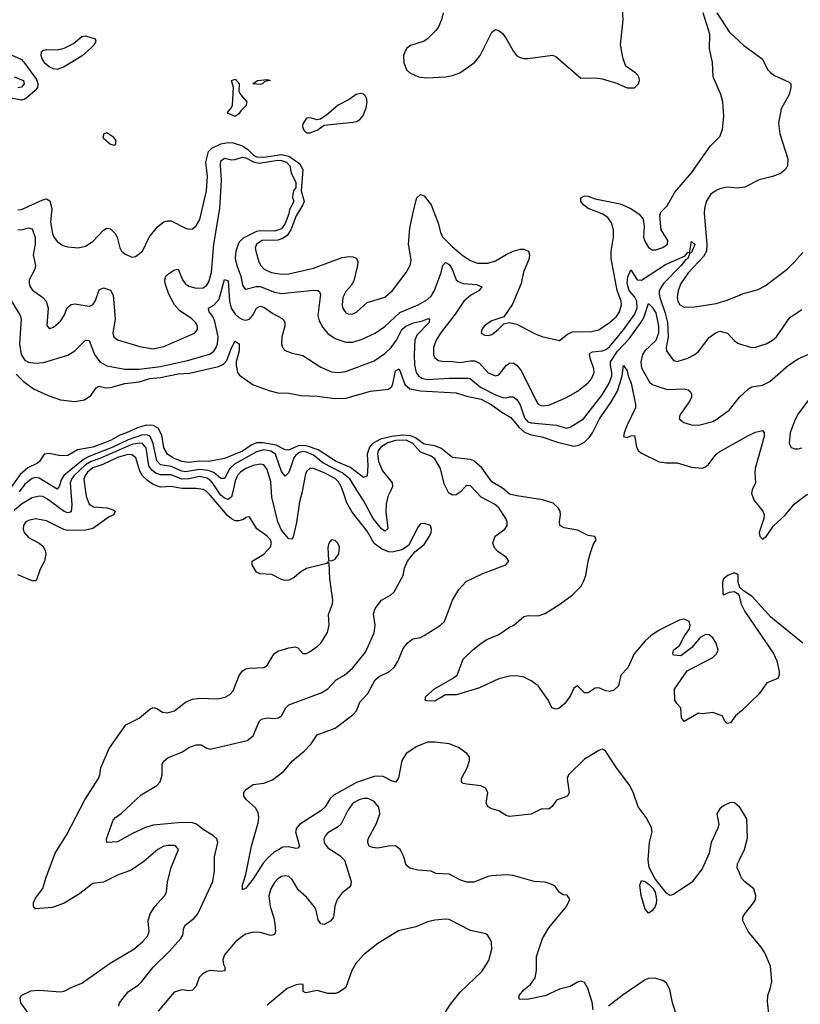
# Model space of a CAD drawing. Header units: inches. Extents: x 2057696 to 2160536, y 827480 to 1016834.
# Tile 211 of 256: x 2105960 to 2110341, y 897121 to 902651. Entities that reach past the tile are written whole.
import ezdxf

# ---------------------------------------------------------------- set-up
doc = ezdxf.new("R2010")
doc.units = ezdxf.units.IN
doc.header["$MEASUREMENT"] = 0
for name, color, linetype in [('C1809', 7, 'Continuous'), ('C1819', 7, 'Continuous'), ('C1900', 7, 'Continuous'), ('C1910', 7, 'Continuous')]:
    doc.layers.add(name, color=color, linetype=linetype)

msp = doc.modelspace()

# ---------------------------------------------------------------- linework, layer by layer
at = {"layer": 'C1809', "color": 5}
for points, elevation in [([(2106248.2, 900000), (2106253.8, 899926.2), (2106250, 899887.4), (2106230, 899881.7), (2106210, 899888.6), (2106110, 899962.5), (2106090, 899972.2), (2106070, 899974.9), (2106030, 899965.6), (2105970, 899929.9), (2105930, 899894)], 360), ([(2106330.6, 900000), (2106334.3, 899974.3), (2106350.1, 899930.1), (2106375.5, 899915.5), (2106448.8, 899908.8), (2106480, 899900), (2106497, 899890), (2106488.4, 899870), (2106462.2, 899857.8), (2106370, 899793.8), (2106330, 899784.3), (2106230, 899782.1), (2106207.6, 899787.6), (2106110, 899836.8), (2106050, 899847.2), (2106010, 899839), (2105995.6, 899830), (2105981.8, 899810), (2105979.7, 899790), (2105985.8, 899770), (2106010, 899742.9), (2106070.1, 899710.1), (2106090, 899694), (2106104.1, 899670), (2106107.8, 899650), (2106100.5, 899610), (2106075.9, 899564.1), (2106054.7, 899505.3), (2106050, 899499.8), (2106030, 899499.6), (2105950, 899533.3)], 380), ([(2106009.8, 897069.8), (2105966.6, 897130), (2105963.2, 897156.8), (2105969, 897170), (2106023.3, 897196.7), (2106070, 897200.7), (2106190, 897190.2), (2106210, 897194.9), (2106250, 897216.1), (2106310, 897239.1), (2106468.7, 897351.3), (2106600.5, 897430), (2106650, 897471.6), (2106677.1, 897502.9), (2106687.4, 897530), (2106680.5, 897590), (2106693, 897630), (2106718.9, 897670), (2106774, 897730), (2106783.9, 897750), (2106790.7, 897809.3), (2106810.8, 897889.2), (2106851.1, 897990), (2106837, 898010), (2106830, 898012.4), (2106793.8, 898013.8), (2106770, 898008.8), (2106734.9, 897990), (2106656.9, 897923.1), (2106586.1, 897873.9), (2106510, 897846), (2106430, 897806.4), (2106370, 897800.3), (2106290, 897737.3), (2106210, 897689.8), (2106145.3, 897665.3), (2106050, 897657.6), (2106037.6, 897670), (2106038, 897690), (2106050, 897717), (2106090, 897770.6), (2106106.4, 897830), (2106159.4, 897970), (2106225.2, 898074.8), (2106325.8, 898270), (2106401.8, 898390), (2106410.7, 898410), (2106416.5, 898450), (2106462.7, 898557.3), (2106555.3, 898690), (2106631.2, 898728.8), (2106690, 898778), (2106710, 898787.8), (2106730, 898782.6), (2106761.1, 898761.1), (2106790, 898757.8), (2106830, 898768.9), (2106890, 898817.4), (2106930, 898834.6), (2106970, 898840.3), (2107070, 898836.9), (2107114.2, 898845.8), (2107139.3, 898860.7), (2107158.3, 898881.7), (2107192.9, 898967.1), (2107210, 898994.4), (2107230, 899004.9), (2107250, 899008.7), (2107330, 899012.4), (2107350, 899024.4), (2107381, 899079), (2107390, 899090.8), (2107410, 899103.8), (2107470, 899123.1), (2107508.7, 899128.7), (2107522.3, 899122.3), (2107550, 899090.5), (2107570, 899092), (2107590, 899102.6), (2107629.5, 899130), (2107649.6, 899150), (2107687.6, 899210), (2107697.6, 899250), (2107693, 899310), (2107716, 899370), (2107717.7, 899390), (2107701.3, 899510), (2107698, 899598), (2107690, 899606), (2107683.6, 899596.4), (2107570, 899568.4), (2107538.7, 899550), (2107501.2, 899518.8), (2107470, 899502.6), (2107450, 899501.7), (2107430, 899507.1), (2107375.3, 899535.3), (2107310, 899538.5), (2107290, 899548.3), (2107266, 899590), (2107266, 899610), (2107330.4, 899649.6), (2107368.2, 899690), (2107374.3, 899710), (2107367.8, 899730), (2107350, 899749.8), (2107290.5, 899790.5), (2107250, 899858), (2107230, 899855.1), (2107215.9, 899844.1), (2107190, 899835.7), (2107170, 899837.1), (2107150, 899847.1), (2107127.1, 899867.1), (2107030, 899981), (2107010.6, 900000)], 380), ([(2106517, 897110), (2106521.3, 897130), (2106569.2, 897190.8), (2106626.6, 897230), (2106646.6, 897250), (2106709.8, 897330), (2106801.1, 897418.9), (2106865.3, 897490), (2106875.9, 897510), (2106882.3, 897550), (2106891.8, 897568.2), (2106937.4, 897602.6), (2106960.3, 897630), (2107045.2, 897810), (2107053, 897870), (2107053.8, 897950), (2107073.1, 898030), (2107067.1, 898050), (2107047.9, 898067.9), (2106990, 898103.1), (2106952.9, 898132.9), (2106930, 898141), (2106870, 898142.4), (2106710, 898127.4), (2106666.8, 898113.2), (2106598, 898082), (2106510, 898034), (2106450, 898029.2), (2106447.1, 898050), (2106485.4, 898154.6), (2106497.7, 898170), (2106530, 898193.2), (2106642.2, 898297.8), (2106729.7, 898350), (2106748.2, 898370), (2106760.4, 898410), (2106759.3, 898470), (2106771.6, 898488.4), (2106793.4, 898506.6), (2106870, 898537.8), (2106910, 898563.6), (2106950, 898579), (2106979, 898579), (2107010, 898559.3), (2107030, 898553.7), (2107236.5, 898603.5), (2107270.7, 898629.3), (2107304.4, 898710), (2107317.6, 898722.4), (2107349.8, 898730.2), (2107390, 898726.5), (2107410.7, 898729.3), (2107430, 898742), (2107454.1, 898785.9), (2107470, 898803.1), (2107651.8, 898870), (2107690, 898893.4), (2107736.8, 898943.2), (2107783.5, 898970), (2107830, 899011.1), (2107901.7, 899098.3), (2107950, 899206.4), (2107956, 899250), (2107946.7, 899313.3), (2107955.7, 899344.3), (2107990, 899390.4), (2108040.8, 899419.2), (2108062, 899438), (2108111.8, 899530), (2108120.7, 899570), (2108137.6, 899610), (2108178, 899662), (2108230, 899704), (2108259.5, 899750), (2108269.4, 899770), (2108272, 899790), (2108265.2, 899810), (2108230, 899822), (2108210, 899819), (2108197.1, 899802.9), (2108141.6, 899698.4), (2108105.7, 899674.3), (2108050, 899660.3), (2108030, 899661.8), (2107990, 899679), (2107949.6, 899709.6), (2107910, 899777.3), (2107825.8, 899885.8), (2107796.9, 899936.9), (2107774.9, 900000)], 360), ([(2107156.4, 900000), (2107149.7, 899970.3), (2107130, 899956.1), (2107110, 899963.7), (2107090, 899980.1), (2107076.7, 900000)], 360), ([(2110000, 898228), (2109972.8, 898252.8), (2109950, 898255.1), (2109910, 898236.3), (2109890, 898218.4), (2109873.7, 898190), (2109883.7, 898130), (2109878.3, 898110), (2109841.3, 898030), (2109830.2, 897969.8), (2109790, 897882.7), (2109732.7, 897807.3), (2109630, 897737.6), (2109610, 897731.5), (2109588, 897747.9), (2109526, 897826), (2109492.8, 897890), (2109487.6, 897932.4), (2109495.8, 898030), (2109509.7, 898090), (2109506, 898114), (2109476.9, 898170), (2109431.1, 898230), (2109405.9, 898305.9), (2109384.7, 898350), (2109309.7, 898450), (2109250, 898540.7), (2109238, 898550), (2109230, 898553.3), (2109210, 898547.2), (2109130, 898497.7), (2109041.3, 898410), (2109032.7, 898390), (2109043.8, 898310), (2109034.8, 898290), (2108973.4, 898266.6), (2108948.2, 898231.8), (2108930, 898217.2), (2108890, 898218), (2108830, 898189.4), (2108710, 898175.6), (2108690, 898180.9), (2108650, 898207), (2108610, 898218), (2108589.2, 898230), (2108578, 898250), (2108587.3, 898310), (2108574.6, 898334.6), (2108548.5, 898348.4), (2108470, 898356.9), (2108450, 898362), (2108439.3, 898370), (2108439.5, 898390), (2108471.6, 898450), (2108484.5, 898490), (2108485.2, 898510), (2108469.5, 898529.5), (2108422.7, 898562.7), (2108370, 898583.5), (2108290, 898594), (2108250, 898594), (2108190, 898569.8), (2108130, 898529.8), (2108105.1, 898490), (2108086.2, 898393.8), (2108072.1, 898367.9), (2108050, 898373.8), (2108000.6, 898400.6), (2107970, 898403), (2107950, 898399.6), (2107850, 898366.8), (2107723.8, 898296.2), (2107703.5, 898276.5), (2107673.9, 898230), (2107652.9, 898210), (2107530, 898130.7), (2107513.2, 898110), (2107509.1, 898090), (2107530.2, 898010), (2107521.4, 897998.6), (2107510, 897996.9), (2107470, 898005.3), (2107436.5, 898003.5), (2107386.1, 897973.9), (2107354.1, 897945.9), (2107326.9, 897913.1), (2107270, 897825.3), (2107230, 897774), (2107210, 897764.5), (2107210, 897791), (2107229.7, 897850), (2107262, 898010), (2107298.9, 898141.1), (2107303.1, 898170), (2107298.2, 898198.2), (2107283.8, 898223.8), (2107233.2, 898270), (2107219, 898290), (2107219, 898310), (2107233.2, 898330), (2107270, 898355.8), (2107330, 898363.1), (2107378.3, 898381.7), (2107442.9, 898430), (2107490.8, 898489.2), (2107557.7, 898542.3), (2107596, 898584), (2107630, 898634.9), (2107730, 898671.5), (2107830, 898746.5), (2107849.9, 898770.1), (2107870, 898818), (2107913.8, 898866.2), (2107956.1, 898943.9), (2107977.6, 898962.4), (2108035.6, 898990), (2108063.7, 899016.3), (2108084.8, 899050), (2108110, 899115.5), (2108135.8, 899150), (2108167.3, 899172.7), (2108210, 899180.9), (2108230, 899191.7), (2108322, 899250), (2108343.6, 899270), (2108390, 899390.8), (2108425.1, 899450), (2108465.3, 899494.7), (2108559.8, 899540.3), (2108689, 899590), (2108705.2, 899610), (2108692.7, 899630), (2108644.2, 899664.2), (2108624.9, 899684.9), (2108615.6, 899710), (2108629.6, 899750), (2108682.7, 899790), (2108697, 899810), (2108697, 899830), (2108689.6, 899850), (2108649.7, 899910), (2108625.1, 899930), (2108550.7, 899970), (2108521.6, 900000)], 340), ([(2107545.4, 900000), (2107530, 899943.7), (2107514, 899826), (2107494.5, 899745.5), (2107490, 899733.6), (2107470, 899734.8), (2107430, 899783.2), (2107409.9, 899830), (2107374.7, 899970), (2107373, 900000)], 360), ([(2108038.8, 900000), (2108026.8, 899973.2), (2108016.4, 899930), (2108015.6, 899884.4), (2108027.4, 899792.6), (2108010, 899778.2), (2107990, 899790.6), (2107943.6, 899850), (2107890, 899949.9), (2107858.2, 900000)], 340), ([(2110000, 898759.2), (2109978, 898742), (2109950, 898702.7), (2109930, 898699), (2109919, 898710), (2109902, 898742), (2109850, 898759.3), (2109790, 898753.2), (2109770, 898756), (2109690, 898708.7), (2109674, 898730), (2109670, 898786), (2109648, 898810), (2109638, 898830), (2109635.3, 898890), (2109705.6, 898994.4), (2109850, 899068.2), (2109871.6, 899090), (2109879.7, 899110), (2109868.5, 899150), (2109850, 899178.9), (2109830, 899195.4), (2109810, 899198.7), (2109779.2, 899180.8), (2109730, 899123.7), (2109670, 899078), (2109630, 899082), (2109625.2, 899090), (2109629.6, 899110), (2109663.9, 899136.1), (2109690, 899186), (2109720.4, 899230), (2109723.9, 899250), (2109718.3, 899270), (2109690, 899283.5), (2109662.3, 899277.7), (2109550, 899221.6), (2109502, 899190), (2109470, 899162), (2109408.2, 899090), (2109373.4, 899010), (2109334, 898970), (2109320.7, 898910), (2109295.6, 898884.4), (2109270, 898877), (2109250, 898880.9), (2109210, 898899.3), (2109190, 898897), (2109150, 898869.6), (2109130, 898869.6), (2109090, 898909.3), (2109070, 898896), (2109049, 898851), (2109020.5, 898810), (2108990, 898784.5), (2108970, 898778), (2108946.3, 898786.3), (2108927.6, 898827.6), (2108869.5, 898910), (2108830, 898937.6), (2108790, 898957.6), (2108750, 898966), (2108710, 898964.7), (2108650, 898949.7), (2108541.6, 898898.4), (2108430, 898863.9), (2108410, 898859.2), (2108350, 898859.1), (2108290, 898824.4), (2108245.8, 898825.8), (2108235.3, 898830), (2108239.6, 898850), (2108287.8, 898892.2), (2108389.3, 898950), (2108415.3, 898970), (2108450, 899058.8), (2108500.9, 899110), (2108549.6, 899150), (2108582, 899170), (2108650, 899198.6), (2108710, 899239.7), (2108734, 899250), (2108790, 899299.3), (2108814.9, 899305.1), (2108870, 899302), (2108910, 899315.8), (2108992.4, 899367.6), (2109061.4, 899418.6), (2109111, 899469), (2109125.2, 899494.8), (2109137.7, 899530), (2109150.8, 899610), (2109163.7, 899656.3), (2109179.3, 899700.7), (2109196, 899730), (2109189.1, 899749.1), (2109150, 899754.7), (2109090, 899783.1), (2109016.8, 899796.8), (2108992, 899810), (2108989.7, 899830), (2108996.3, 899870), (2108993, 899890), (2108983.1, 899910), (2108954.7, 899934.7), (2108894.3, 899954.3), (2108750, 899976.2), (2108710, 899986.7), (2108694, 900000)], 320), ([(2108433.4, 900000), (2108426.8, 899993.2), (2108410, 899982.2), (2108390, 899979.7), (2108370, 899992.2), (2108365.9, 900000)], 340), ([(2110000, 899469.6), (2109993.3, 899490), (2109993.1, 899530), (2109990, 899535.6), (2109970, 899544), (2109935.3, 899530), (2109910.3, 899510), (2109903.9, 899490), (2109906.4, 899426.4), (2109910, 899420.7), (2109943.6, 899436.4), (2109970, 899438.9), (2109988.5, 899428.5), (2109997.5, 899417.5), (2110000, 899407.7)], 320), ([(2109179.6, 897090), (2109172.5, 897132.5), (2109149.6, 897209.6), (2109130, 897244), (2109111.8, 897251.8), (2109090, 897244.5), (2109050, 897221.3), (2108990, 897206.6), (2108908.6, 897168.6), (2108807.8, 897147.8), (2108764, 897150), (2108762.9, 897170), (2108790, 897201.6), (2108827.5, 897232.5), (2108852.8, 897270), (2108860.5, 897310), (2108861.6, 897390), (2108895.4, 897490), (2108929.8, 897550.2), (2109029.2, 897670), (2109048, 897710), (2109033.6, 897733.6), (2109010, 897735.3), (2108990, 897748.7), (2108965.2, 897785.2), (2108938.4, 897798.4), (2108910, 897806.6), (2108848, 897810), (2108730, 897845.1), (2108690, 897847.4), (2108610, 897842.7), (2108590, 897839.2), (2108510, 897807.7), (2108470, 897806.6), (2108430, 897819.2), (2108372.7, 897852.7), (2108295.3, 897855.3), (2108269.6, 897869.6), (2108195.1, 897875.1), (2108150, 897885.2), (2108130, 897902), (2108116.2, 897950), (2108096.2, 897990), (2108070, 898011.8), (2108030, 898009.6), (2107970, 897997.6), (2107941.3, 898001.3), (2107921.2, 898010), (2107915.1, 898030), (2107917, 898050), (2107963.5, 898136.5), (2107980.9, 898190), (2107980.4, 898210), (2107974.8, 898230), (2107950, 898259.7), (2107916.2, 898276.2), (2107890, 898277), (2107865.3, 898270), (2107830, 898249.8), (2107801.6, 898210), (2107764.7, 898135.3), (2107744.5, 898115.5), (2107690, 898084.7), (2107676.5, 898070), (2107668.2, 898050), (2107670, 898027.7), (2107690, 897999.5), (2107757.1, 897957.1), (2107783.8, 897930), (2107820.9, 897810), (2107818.7, 897790), (2107810, 897777), (2107770, 897746.3), (2107742.7, 897710), (2107728.5, 897671.5), (2107721.3, 897610), (2107707.2, 897590), (2107670, 897569.7), (2107650, 897573.5), (2107635, 897595), (2107623.7, 897650), (2107612.9, 897670), (2107570, 897722.7), (2107523.6, 897763.6), (2107490, 897822), (2107470, 897839.6), (2107450, 897843), (2107430, 897838.3), (2107410, 897826), (2107390, 897805.1), (2107369.1, 897770), (2107358.7, 897730), (2107365.2, 897670), (2107386.9, 897606.9), (2107393.1, 897573.1), (2107395.4, 897530), (2107390, 897512.3), (2107370, 897506.6), (2107310, 897524.1), (2107270, 897525.3), (2107230, 897514.7), (2107210, 897503.5), (2107170, 897469.7), (2107110, 897399.5), (2107100.2, 897370), (2107104.1, 897344.1), (2107111.3, 897330), (2107111, 897309), (2107090, 897305.6), (2107030, 897310.9), (2107010, 897304.7), (2106987.7, 897292.3), (2106967.8, 897272.2), (2106950, 897223.7), (2106930, 897199.7), (2106910, 897197.2), (2106870, 897203), (2106828, 897190), (2106737.8, 897082.2)], 360), ([(2110000, 897858.5), (2109987.7, 897887.7), (2109989.6, 897910), (2110000, 897931.8)], 340), ([(2108344, 897070), (2108378.4, 897121.6), (2108433.3, 897190), (2108554.9, 897305.1), (2108592.7, 897367.3), (2108609.7, 897430), (2108608.1, 897468.1), (2108603, 897483), (2108587.9, 897507.9), (2108576.6, 897516.6), (2108490, 897536.2), (2108370, 897597.4), (2108350, 897599.7), (2108290, 897592.8), (2108250, 897584.7), (2108184.4, 897555.6), (2108086.5, 897533.5), (2107970, 897462), (2107890, 897398.7), (2107846.4, 897350), (2107823.7, 897310), (2107790, 897215.1), (2107750, 897186.6), (2107730, 897181.3), (2107690, 897182), (2107630, 897198.3), (2107566.4, 897186.4), (2107552.1, 897192.1), (2107551.6, 897231.6), (2107534.9, 897234.9), (2107511.2, 897231.2), (2107461.6, 897210), (2107350, 897115.8)], 380), ([(2109650, 897049), (2109623.6, 897130), (2109610, 897204), (2109590, 897239), (2109573.8, 897253.8), (2109527.2, 897267.2), (2109490, 897265.1), (2109470, 897257.6), (2109341.7, 897170), (2109264.4, 897110)], 360)]:
    msp.add_lwpolyline(points, dxfattribs=dict(at, elevation=elevation))
for points, elevation in [([(2107710, 899729), (2107694.8, 899710), (2107690, 899686), (2107694, 899614), (2107710, 899612), (2107730, 899621), (2107752.3, 899650), (2107754.5, 899690), (2107745.2, 899710), (2107730, 899725.2)], 380), ([(2109490, 897632.3), (2109470, 897655.1), (2109447.7, 897732.3), (2109441.2, 897790), (2109450, 897816), (2109470, 897810.6), (2109493.8, 897793.8), (2109513.7, 897773.7), (2109526, 897750), (2109534, 897710), (2109533, 897687), (2109527.7, 897670), (2109510, 897646.6)], 340)]:
    msp.add_lwpolyline(points, close=True, dxfattribs=dict(at, elevation=elevation))
at = {"layer": 'C1819', "color": 5}
for points, elevation in [([(2110068.5, 900000), (2110066.7, 899990), (2110082.3, 899950), (2110131, 899891), (2110138.5, 899870), (2110136.5, 899850), (2110111.1, 899770), (2110113.4, 899750), (2110130, 899734.2), (2110152.4, 899750), (2110191.6, 899808.4), (2110258.7, 899870), (2110307.8, 899930), (2110370, 899978), (2110405.8, 900000)], 320), ([(2110355.2, 899150), (2110175.8, 899295.8), (2110070.4, 899410.4), (2110022.3, 899442.3), (2110002.4, 899462.4), (2110000, 899469.6)], 320), ([(2110000, 899407.7), (2110010, 899368.4), (2110030, 899327), (2110191.5, 899091.5), (2110210.4, 899050), (2110223, 898990), (2110222, 898970), (2110214.8, 898950), (2110152.8, 898927.2), (2110110, 898864), (2110011.7, 898768.3), (2110000, 898759.2)], 320), ([(2110000, 897931.8), (2110027.8, 897990), (2110045.1, 898054.9), (2110042, 898162), (2110004.2, 898224.2), (2110000, 898228)], 340), ([(2110166, 897050), (2110157.5, 897137.5), (2110159.5, 897170), (2110172.9, 897207.1), (2110181.3, 897250), (2110174.9, 897334.9), (2110142, 897410), (2110121.7, 897441.7), (2110049.5, 897530), (2110018, 897590), (2110019.3, 897610), (2110029.4, 897630), (2110079.3, 897690), (2110089.3, 897710), (2110092.3, 897730), (2110080.9, 897770), (2110030, 897809.5), (2110012, 897830), (2110000, 897858.5)], 340)]:
    msp.add_lwpolyline(points, dxfattribs=dict(at, elevation=elevation))
at = {"layer": 'C1900', "color": 5}
for points, elevation in [([(2105950, 901582.9), (2105970, 901584), (2106090, 901639.8), (2106110, 901645), (2106130, 901634), (2106140.7, 901590), (2106133.7, 901513.7), (2106144.2, 901450), (2106150, 901432.7), (2106170, 901404.9), (2106203.4, 901383.4), (2106230, 901374.9), (2106289.1, 901369.1), (2106330, 901378.2), (2106370, 901405.4), (2106430, 901468), (2106450, 901479.6), (2106470, 901476.1), (2106496.1, 901450), (2106508, 901430), (2106522.7, 901370), (2106531.5, 901351.5), (2106550, 901334.9), (2106590, 901316.3), (2106610, 901320.5), (2106649.7, 901350.3), (2106687.1, 901430), (2106733.1, 901486.9), (2106770, 901514.9), (2106790, 901521.7), (2106810, 901520.3), (2106890, 901479.5), (2106910, 901474.9), (2106930, 901477), (2106950, 901492.4), (2106971, 901529), (2107008.8, 901690), (2107014.3, 901770), (2107004.9, 901850), (2107019.7, 901910), (2107038.8, 901930), (2107090, 901953.9), (2107130, 901961.5), (2107158.6, 901958.6), (2107210, 901942.9), (2107240.8, 901920.8), (2107272.2, 901890), (2107290, 901880.9), (2107330, 901878), (2107430, 901894.1), (2107470, 901884.9), (2107530, 901843.3), (2107549.9, 901810), (2107539.4, 901690), (2107556.8, 901630), (2107549.1, 901610), (2107511.9, 901550), (2107483, 901470), (2107461.3, 901438.7), (2107437.4, 901422.6), (2107410, 901413.4), (2107321.3, 901410), (2107289.1, 901390), (2107282.2, 901370), (2107285.2, 901350), (2107302.7, 901290), (2107312.8, 901270), (2107333.2, 901250), (2107371.7, 901231.7), (2107430, 901222.3), (2107470, 901223.7), (2107610, 901254.5), (2107770, 901315.8), (2107810, 901320.6), (2107830, 901319.2), (2107850, 901311.6), (2107858.5, 901290), (2107856.5, 901270), (2107835.3, 901184.7), (2107821.2, 901158.8), (2107790, 901123.5), (2107773.7, 901090), (2107769.4, 901050), (2107772, 901032), (2107790, 901004.4), (2107810, 900996.1), (2107830, 900999.1), (2107852.6, 901010), (2107910, 901061.7), (2108010, 901092), (2108052.8, 901130), (2108129.7, 901230), (2108151.3, 901270), (2108158, 901302), (2108142.9, 901390), (2108150, 901477.3), (2108168, 901570), (2108190, 901650.6), (2108210, 901668.4), (2108230, 901661.3), (2108270, 901610.4), (2108308.8, 901508.8), (2108324.2, 901450), (2108335, 901430), (2108390, 901374.6), (2108450, 901325), (2108490, 901298.8), (2108530, 901282.9), (2108590, 901282.5), (2108630, 901295.8), (2108690, 901332.5), (2108730, 901350.8), (2108770, 901361.4), (2108790, 901361.6), (2108815.6, 901350), (2108821.8, 901330), (2108818.9, 901310), (2108787.7, 901232.3), (2108774.4, 901170), (2108726.2, 901053.8), (2108678, 900982), (2108610, 900959.5), (2108590, 900946.6), (2108568, 900930), (2108554, 900910), (2108551, 900890), (2108570, 900879.1), (2108590, 900878), (2108610, 900883), (2108645.2, 900910), (2108676.6, 900943.4), (2108709.1, 900950.9), (2108750, 900940.3), (2108850, 900887.4), (2108890, 900871.8), (2108990, 900848.2), (2109035.7, 900884.3), (2109063.1, 900896.9), (2109170, 900900.2), (2109210, 900909.2), (2109270, 900949.3), (2109310, 900984.7), (2109327.5, 901010), (2109338.3, 901050), (2109335.5, 901070), (2109312.8, 901130), (2109279.3, 901310), (2109279.1, 901350), (2109292.2, 901430), (2109293.1, 901470), (2109282.4, 901510), (2109260.3, 901540.3), (2109230, 901560.9), (2109151.1, 901590), (2109124.5, 901610), (2109109.7, 901630), (2109109.6, 901650), (2109130, 901661.7), (2109150, 901659.1), (2109190, 901645.4), (2109330, 901616.4), (2109390.6, 901590.6), (2109437.8, 901557.8), (2109459.7, 901530), (2109466, 901490), (2109461.8, 901430), (2109470, 901403), (2109490, 901370.5), (2109510, 901358.7), (2109530, 901358.9), (2109570, 901372), (2109596.9, 901390), (2109597.7, 901410), (2109561.3, 901470), (2109553.8, 901550), (2109559.3, 901570), (2109594, 901606), (2109637.5, 901682.5), (2109729.9, 901790), (2109837.1, 901942.9), (2109890, 901995.3), (2109905.4, 902034.6), (2109912.6, 902110), (2109905.9, 902190), (2109896.1, 902230), (2109852.6, 902330), (2109848.2, 902410), (2109832.6, 902487.4), (2109832.7, 902570), (2109795.4, 902690)], 380), ([(2108336.5, 902690), (2108327.1, 902650), (2108311.5, 902610), (2108296, 902590), (2108250, 902544), (2108230, 902531), (2108153.5, 902506.5), (2108134, 902490), (2108122, 902470), (2108114, 902450), (2108116.3, 902410), (2108130.6, 902370), (2108150, 902353), (2108198, 902330), (2108244.9, 902324.9), (2108350, 902330.3), (2108390, 902337), (2108430, 902351.8), (2108513.7, 902410), (2108544, 902450), (2108610, 902580.7), (2108630, 902596.3), (2108650, 902590.6), (2108670, 902574), (2108688.8, 902548.8), (2108731.9, 902471.9), (2108750, 902448.4), (2108770, 902438.4), (2108790, 902432.4), (2108812.3, 902432.3), (2108951.5, 902451.5), (2108970, 902443.8), (2109110, 902322.8), (2109190, 902323.8), (2109230, 902319.3), (2109310, 902294.8), (2109370, 902268.4), (2109410, 902267.7), (2109434, 902290), (2109439.3, 902310), (2109436.5, 902323.5), (2109430, 902339), (2109419, 902350), (2109362.7, 902390), (2109346.6, 902430), (2109332, 902510), (2109346.3, 902650), (2109343, 902710)], 420), ([(2109872.9, 902690), (2109942.1, 902582.1), (2110000, 902528.6)], 380), ([(2105829.2, 902490), (2105970, 902426.3), (2105990, 902405.6), (2106055, 902315), (2106062.6, 902290), (2106060.8, 902270), (2106047.3, 902252.7), (2106004.5, 902215.5), (2105990, 902204.3), (2105970, 902198.3), (2105830, 902224.8)], 380), ([(2105930, 902330.1), (2105981.1, 902310), (2105986.2, 902290), (2105970, 902272), (2105950, 902267.7)], 360), ([(2105950, 901471.7), (2105970, 901470.7), (2106010, 901482.3), (2106030, 901476.5), (2106046.6, 901426.6), (2106047.1, 901390), (2106036.9, 901330), (2106048.3, 901270), (2106044.6, 901250), (2106014.2, 901190), (2106012.9, 901170), (2106018.6, 901150), (2106031.6, 901131.6), (2106090.8, 901090.8), (2106109.4, 901069.4), (2106119.8, 901030), (2106112.8, 900932.8), (2106121.3, 900921.3), (2106130, 900916.3), (2106150, 900923.1), (2106190, 900957.6), (2106209.8, 900990), (2106227, 901033), (2106250, 901051.6), (2106270, 901054.9), (2106350, 901041.8), (2106370, 901049.1), (2106386, 901074), (2106407.2, 901132.8), (2106430, 901144.9), (2106470, 901131.5), (2106484.1, 901104.1), (2106496.3, 900970), (2106483.8, 900890), (2106489.5, 900869.5), (2106510, 900853.6), (2106634.9, 900814.9), (2106710, 900801.4), (2106770, 900815.2), (2106940.7, 900890), (2106958.5, 900910), (2106957.8, 900930), (2106947.7, 900950), (2106927.4, 900970), (2106857.8, 901017.8), (2106829.6, 901049.6), (2106797.7, 901110), (2106777.3, 901170), (2106775, 901190), (2106781.4, 901210), (2106790, 901219.6), (2106830, 901246), (2106850, 901250.4), (2106874.3, 901190), (2106888.9, 901168.9), (2106910, 901154), (2106950, 901142.9), (2106990, 901145.6), (2107010, 901158.9), (2107021.8, 901178.2), (2107036.8, 901230), (2107049.4, 901390), (2107082.9, 901590), (2107093.2, 901750), (2107087.1, 901832.9), (2107090, 901858.8), (2107110, 901872.9), (2107150, 901863.9), (2107170, 901865.4), (2107210, 901877.7), (2107230, 901875.5), (2107272, 901852), (2107304.8, 901844.8), (2107410, 901861.9), (2107430, 901860.1), (2107458, 901850), (2107476.9, 901830), (2107483.8, 901790), (2107510, 901737.2), (2107510, 901708.2), (2107497.9, 901690), (2107492.5, 901670), (2107491.9, 901651.9), (2107498.4, 901630), (2107474.7, 901585.3), (2107470, 901559.7), (2107450, 901505.5), (2107430, 901476.5), (2107390, 901463.6), (2107310, 901464.5), (2107290, 901460.9), (2107215.4, 901424.6), (2107190, 901399.8), (2107173, 901350), (2107169.8, 901310), (2107178.2, 901270), (2107201.1, 901210), (2107210, 901159.5), (2107222.6, 901142.6), (2107230, 901137.2), (2107287.6, 901152.4), (2107310, 901151.5), (2107390, 901120.9), (2107430, 901112.3), (2107610, 901132.1), (2107632.7, 901130), (2107642.2, 901122.2), (2107648.3, 901108.3), (2107633.2, 900990), (2107640.4, 900960.4), (2107661.2, 900921.2), (2107689.1, 900889.1), (2107730, 900860.6), (2107790, 900840.2), (2107830, 900840.5), (2107883.3, 900856.7), (2107955.8, 900890), (2108010, 900928.4), (2108093.6, 901006.4), (2108196.4, 901050), (2108250, 901078.8), (2108270, 901098.2), (2108288.8, 901130), (2108326.7, 901230), (2108335.3, 901270), (2108350, 901287.1), (2108370, 901275.5), (2108388.3, 901250), (2108409.6, 901190), (2108420.4, 901180.4), (2108450, 901169.6), (2108523.8, 901163.8), (2108554, 901150), (2108538.9, 901130), (2108490, 901101.7), (2108453.5, 901070), (2108403.8, 900996.3), (2108321.2, 900890), (2108297.6, 900850), (2108283.7, 900810), (2108283.5, 900770), (2108290.9, 900750.9), (2108310, 900737.2), (2108332.5, 900732.5), (2108390, 900731.9), (2108430, 900725.7), (2108490, 900734.7), (2108514.2, 900734.2), (2108540.9, 900720.9), (2108590, 900666.8), (2108630, 900650.2), (2108650, 900656.9), (2108692.8, 900710), (2108710, 900722.4), (2108730, 900724.4), (2108750.1, 900710.1), (2108776.6, 900676.6), (2108863.3, 900503.3), (2108871, 900491), (2108890, 900481.6), (2108930, 900486.6), (2109030, 900529.2), (2109090, 900565.2), (2109150, 900611.3), (2109170, 900633.4), (2109184.8, 900670), (2109183.4, 900690), (2109161.2, 900750), (2109158.7, 900770), (2109162.9, 900777.1), (2109174.3, 900785.7), (2109230, 900791.7), (2109250, 900798.2), (2109270, 900812.9), (2109350, 900908.6), (2109410, 900995.7), (2109425.2, 901030), (2109423.9, 901070), (2109412.3, 901092.3), (2109381.5, 901130), (2109369.1, 901170), (2109373.9, 901206.1), (2109390, 901245.5), (2109425.8, 901190), (2109450, 901187.9), (2109584.1, 901275.9), (2109694.8, 901325.3), (2109710, 901344.4), (2109718.6, 901341.4), (2109730, 901405.5), (2109750, 901388), (2109730, 901342.4), (2109720.6, 901339.4), (2109710.1, 901310), (2109697.4, 901302.6), (2109673.1, 901270), (2109574.2, 901170), (2109549.7, 901130), (2109548.5, 901110), (2109553.4, 901090), (2109583.2, 901003.2), (2109595.1, 900950), (2109600.3, 900870), (2109588.6, 900810), (2109591.2, 900791.2), (2109623.8, 900743.8), (2109630, 900737.6), (2109650, 900731.7), (2109710, 900748.9), (2109750, 900770.3), (2109770, 900787.6), (2109830, 900865.4), (2109870, 900893.8), (2109890, 900900.7), (2109933, 900890), (2109970, 900848.2), (2109990, 900834), (2110000, 900830.8)], 360), ([(2110000, 901705.8), (2109990, 901704.4), (2109930, 901709.9), (2109890, 901700.4), (2109868.7, 901691.3), (2109839.5, 901670), (2109813.4, 901630), (2109803.4, 901590), (2109802, 901562), (2109817, 901390), (2109814.2, 901350), (2109798.5, 901321.4), (2109713.7, 901230), (2109670.1, 901170), (2109656.3, 901130), (2109650.2, 901090), (2109653.6, 901070), (2109665.2, 901050), (2109690, 901036.9), (2109750, 901038), (2109870, 901056.8), (2109930, 901075.1), (2110000, 901104.3)], 380), ([(2105914.1, 901070), (2105963.8, 900990), (2105968.7, 900970), (2105959.9, 900830), (2105969.3, 900770), (2105990, 900738.8), (2106010, 900726.9), (2106050, 900722.1), (2106094.9, 900725.1), (2106230, 900766.8), (2106270, 900790.2), (2106330, 900851.6), (2106350, 900848.4), (2106380.1, 900770), (2106410.2, 900730), (2106450, 900706.6), (2106550, 900687.5), (2106630, 900687.9), (2106750, 900703.5), (2106903, 900737), (2107027.2, 900772.8), (2107050, 900788.7), (2107062.5, 900810), (2107070.3, 900830), (2107075, 900870), (2107056.4, 900956.4), (2107044, 900984), (2107024, 901010), (2107020.4, 901030), (2107050, 901048.2), (2107079.1, 901080.9), (2107110.7, 901190.7), (2107130, 901184.7), (2107137.3, 901070), (2107147.9, 901030), (2107170, 900997.2), (2107190, 900978.7), (2107210, 900966.7), (2107230, 900963.3), (2107250, 900969.5), (2107269, 900991), (2107290, 901031.2), (2107310, 901042.3), (2107330, 901035.5), (2107380.8, 901000.8), (2107433, 900973), (2107442.4, 900962.4), (2107447.9, 900950), (2107448.1, 900930), (2107432.4, 900870), (2107428.9, 900830), (2107435.5, 900810), (2107450, 900793.4), (2107490, 900777), (2107550, 900765.5), (2107650, 900698.8), (2107710, 900672.8), (2107750, 900670.2), (2107790, 900674.3), (2107950, 900735.2), (2108010, 900775.1), (2108044.6, 900810), (2108075.4, 900850), (2108105.8, 900910), (2108126.6, 900930), (2108170, 900949.1), (2108220.4, 900959.6), (2108250, 900971.4), (2108261, 900970), (2108258.8, 900950), (2108190, 900879.5), (2108177.9, 900850), (2108174.2, 900770), (2108176.9, 900710), (2108184.6, 900670), (2108197.7, 900650), (2108217.9, 900637.9), (2108250, 900629.2), (2108370, 900637.5), (2108478, 900638), (2108490, 900633.2), (2108546.3, 900586.3), (2108630, 900544.1), (2108671.7, 900528.3), (2108690, 900526.8), (2108710, 900533.4), (2108730, 900533.1), (2108750, 900516.8), (2108770, 900487.8), (2108794.1, 900414.1), (2108812.4, 900392.5), (2108830, 900385.8), (2108973.1, 900373.1), (2109030, 900356.5), (2109050, 900362.8), (2109125.2, 900410), (2109230, 900544.5), (2109268, 900610), (2109282.7, 900650), (2109284.2, 900670), (2109275.7, 900710), (2109276.1, 900730), (2109315.7, 900790), (2109381.3, 900858.7), (2109448.5, 900951.5), (2109462.6, 900977.4), (2109490, 901056), (2109510, 901036.3), (2109530, 901004.5), (2109546.2, 900930), (2109545.9, 900890), (2109530.4, 900849.6), (2109469.5, 900790.5), (2109456.6, 900770), (2109446.3, 900730), (2109450, 900696.4), (2109495, 900615), (2109510, 900601), (2109593.8, 900573.8), (2109690, 900577.4), (2109711.7, 900571.7), (2109722.6, 900562.6), (2109731.6, 900550), (2109731.6, 900530), (2109722.3, 900510), (2109664.4, 900430), (2109660.7, 900410), (2109687.6, 900387.6), (2109730, 900376), (2109770, 900374.3), (2109850, 900394.7), (2109870, 900405.8), (2109941.3, 900458.7), (2109999.2, 900530), (2110000, 900530.8)], 340), ([(2105940.1, 900660.1), (2105980, 900620), (2106038.3, 900578.3), (2106120, 900540), (2106190, 900515), (2106270, 900507.3), (2106323.6, 900516.4), (2106359.6, 900540.4), (2106390, 900583), (2106406.7, 900593.3), (2106443.6, 900583.6), (2106470, 900585.5), (2106550, 900607.5), (2106630, 900617.8), (2106690, 900636.5), (2106750, 900641.6), (2106850, 900661.8), (2106913.6, 900666.4), (2107076.9, 900703.1), (2107103.3, 900716.7), (2107122.4, 900737.6), (2107150, 900808.5), (2107170, 900844.9), (2107191.5, 900830), (2107191.5, 900791.5), (2107175.7, 900730), (2107175.3, 900710), (2107183.5, 900670), (2107193.5, 900653.5), (2107270, 900600.8), (2107366.1, 900566.1), (2107410, 900555.5), (2107470, 900552.6), (2107540.9, 900540.9), (2107630, 900536.9), (2107730, 900523.5), (2107790, 900525.6), (2107930, 900563.7), (2108030, 900575.2), (2108048.5, 900590), (2108055, 900605), (2108070, 900678.8), (2108090, 900690.4), (2108122, 900602), (2108150, 900578.3), (2108210, 900566.2), (2108410, 900555.7), (2108475.4, 900535.4), (2108550, 900519.1), (2108606.7, 900490), (2108666.2, 900446.2), (2108716.5, 900416.5), (2108761.6, 900361.6), (2108794.3, 900334.3), (2108830, 900319.4), (2108890, 900308.5), (2108977.8, 900277.8), (2109070, 900256.1), (2109098.6, 900261.4), (2109130, 900278.5), (2109156.5, 900303.6), (2109174.5, 900330), (2109213.5, 900410), (2109278.5, 900501.5), (2109314.8, 900565.2), (2109342.1, 900650), (2109350, 900707.7), (2109370, 900678.8), (2109375.2, 900650), (2109392.4, 900610), (2109417, 900490), (2109416.1, 900470), (2109367.5, 900370), (2109352, 900330), (2109349.4, 900309.4), (2109370, 900304.9), (2109390, 900314), (2109410, 900314.9), (2109421.8, 900250), (2109433.2, 900230), (2109450, 900215.4), (2109550, 900168.1), (2109590, 900161.9), (2109650, 900162.7), (2109730, 900138.4), (2109790, 900132.6), (2109810, 900138.9), (2109824.2, 900150), (2109868.4, 900210), (2109890, 900226.5), (2110000, 900288)], 320), ([(2108694, 900000), (2108670, 900019.8), (2108610, 900055.4), (2108553.3, 900133.3), (2108510, 900173.8), (2108490, 900181.3), (2108390, 900192.8), (2108324.2, 900244.2), (2108290, 900258.4), (2108230, 900267.6), (2108181.9, 900301.9), (2108153.5, 900313.5), (2108110, 900317.7), (2108049.4, 900310.6), (2107985.5, 900294.5), (2107940.4, 900270), (2107923, 900250), (2107910.1, 900210.1), (2107913.4, 900146.6), (2107910, 900089.3), (2107890, 900078.7), (2107816.3, 900136.3), (2107735.7, 900170), (2107634.7, 900234.7), (2107576.1, 900256.1), (2107550, 900260), (2107522.7, 900257.3), (2107470, 900233.3), (2107450, 900235.4), (2107400.6, 900260.6), (2107325.1, 900274.9), (2107290, 900274.8), (2107259.7, 900260.3), (2107210, 900226.7), (2107110, 900186.7), (2107022, 900170), (2106970, 900171.3), (2106910, 900164.4), (2106870, 900169.9), (2106820.4, 900190), (2106789, 900210), (2106770, 900247), (2106757.3, 900317.3), (2106737.4, 900357.4), (2106710, 900372.4), (2106670, 900373.8), (2106620.9, 900359.1), (2106559.2, 900330), (2106521.9, 900318.1), (2106473.6, 900290), (2106426.5, 900270), (2106370.3, 900250), (2106285.7, 900234.3), (2106230, 900203.6), (2106190, 900202), (2106125.7, 900214.3), (2106097.3, 900210), (2106071.3, 900170), (2106059.8, 900160.2), (2106006.8, 900133.2), (2105962.6, 900097.4), (2105893.8, 900000)], 320), ([(2107858.2, 900000), (2107812.4, 900072.4), (2107770, 900106.5), (2107662.2, 900162.2), (2107610, 900205.9), (2107570, 900222.5), (2107550, 900225.1), (2107530, 900220.5), (2107510, 900204.9), (2107498.5, 900190), (2107470, 900107.6), (2107450, 900087.8), (2107430, 900113.5), (2107395.7, 900210), (2107370, 900226.6), (2107330, 900234.2), (2107290, 900223.8), (2107166.3, 900153.7), (2107140.6, 900130), (2107110, 900074), (2107090, 900074.8), (2107050, 900108.1), (2107018.5, 900118.5), (2106970, 900124.1), (2106890, 900111.4), (2106870, 900115.4), (2106810, 900140.5), (2106750, 900150), (2106730, 900172.8), (2106708.9, 900270), (2106698.6, 900298.6), (2106690, 900312.2), (2106678.1, 900318.1), (2106650, 900319.9), (2106568.3, 900291.7), (2106483.4, 900250), (2106344.7, 900195.3), (2106318.9, 900181.1), (2106207.2, 900090), (2106194.3, 900070), (2106182.8, 900030), (2106170, 900014.6), (2106070, 900075.5), (2106050, 900078.7), (2106030, 900073.2), (2105990, 900041.8), (2105957.7, 900000)], 340), ([(2108365.9, 900000), (2108343.3, 900043.3), (2108321.7, 900130), (2108290, 900184), (2108270, 900199.5), (2108210, 900222.2), (2108166.4, 900270), (2108130, 900289.2), (2108070, 900287.7), (2108026, 900274), (2107987.7, 900250), (2107973.1, 900230), (2107968, 900212), (2107974.6, 900170), (2107996.5, 900116.5), (2108051.2, 900050), (2108052.1, 900030), (2108038.8, 900000)], 340), ([(2107076.7, 900000), (2107043.3, 900050), (2107030, 900064.9), (2107010, 900076.3), (2106970, 900084.4), (2106910, 900072.1), (2106871, 900071), (2106810, 900095.3), (2106750, 900093.8), (2106724.1, 900104.1), (2106701.5, 900121.5), (2106685.8, 900145.8), (2106670, 900245.3), (2106650, 900270.5), (2106630, 900272.2), (2106590, 900265.4), (2106410, 900186.3), (2106362.2, 900170), (2106328.9, 900150), (2106265.9, 900090), (2106250.9, 900070), (2106244.4, 900050), (2106248.2, 900000)], 360), ([(2107010.6, 900000), (2107010, 900000.6), (2106990, 900011.6), (2106950, 900018.2), (2106870, 900018.7), (2106810, 900028.6), (2106750, 900026), (2106710, 900039.9), (2106680, 900060), (2106649.7, 900089.7), (2106635.2, 900115.2), (2106612.7, 900190), (2106590, 900206.6), (2106568, 900208), (2106510, 900192.3), (2106426.8, 900153.2), (2106370, 900133.7), (2106341.7, 900110), (2106327.7, 900090), (2106320.6, 900070), (2106330.6, 900000)], 380), ([(2107373, 900000), (2107370, 900055.1), (2107350, 900124), (2107329.9, 900149.9), (2107310, 900154.9), (2107270, 900147.5), (2107230, 900129.9), (2107199.8, 900110), (2107183.4, 900090), (2107170, 900060.3), (2107156.4, 900000)], 360), ([(2107774.9, 900000), (2107764.5, 900030), (2107750, 900054.9), (2107730, 900073.8), (2107670, 900106.5), (2107610.2, 900129.8), (2107590, 900131.5), (2107570, 900114), (2107561.9, 900090), (2107548.1, 900010), (2107545.4, 900000)], 360), ([(2108521.6, 900000), (2108490, 900032.6), (2108470, 900034.3), (2108463, 900030), (2108433.4, 900000)], 340)]:
    msp.add_lwpolyline(points, dxfattribs=dict(at, elevation=elevation))
for points, elevation in [([(2106170, 902370.6), (2106150, 902373.9), (2106125.3, 902385.3), (2106103.8, 902403.8), (2106086.7, 902430), (2106081, 902450), (2106083.2, 902470), (2106090, 902476.9), (2106110, 902483), (2106170, 902481.2), (2106210, 902490.6), (2106263, 902517), (2106310, 902556.9), (2106330, 902559.5), (2106383.4, 902543.4), (2106388.5, 902530), (2106378, 902510), (2106359.1, 902490), (2106311.5, 902448.6), (2106210, 902386.7)], 380), ([(2107170, 902107.3), (2107130, 902124), (2107126.6, 902130), (2107146.6, 902153.4), (2107154, 902170), (2107160.9, 902270), (2107149.7, 902310), (2107170, 902317.3), (2107191.3, 902290), (2107190.7, 902250), (2107199.1, 902230), (2107234.7, 902190), (2107230, 902166), (2107200.7, 902139.3), (2107190, 902122.7)], 380), ([(2107310, 902286.8), (2107269, 902290), (2107295.3, 902310), (2107350, 902315.3), (2107366, 902310), (2107336.7, 902303.3), (2107322.8, 902290)], 380), ([(2107875.8, 902235.8), (2107849.1, 902230.9), (2107810, 902202.9), (2107746.8, 902170), (2107684, 902116), (2107647.9, 902092.1), (2107630.8, 902089.2), (2107590, 902099.7), (2107570, 902096.8), (2107550, 902065.2), (2107547.9, 902050), (2107555.6, 902030), (2107570, 902015.6), (2107590, 902014.6), (2107610, 902022), (2107629.2, 902030), (2107670, 902058), (2107830, 902075.5), (2107850, 902079.1), (2107869.6, 902090.4), (2107887.9, 902112.1), (2107904.4, 902155.6), (2107911.1, 902190), (2107907.3, 902210), (2107900.5, 902220.5), (2107890, 902231.8)], 420), ([(2106450, 902015.1), (2106432, 902010), (2106426.8, 901990), (2106430, 901986), (2106470, 901952), (2106490, 901946), (2106498, 901950), (2106502, 901970), (2106488.7, 901990)], 420)]:
    msp.add_lwpolyline(points, close=True, dxfattribs=dict(at, elevation=elevation))
at = {"layer": 'C1910', "color": 5}
for points, elevation in [([(2110000, 902528.6), (2110025.3, 902505.3), (2110126.4, 902430), (2110159.5, 902370), (2110173.5, 902353.5), (2110196.7, 902336.7), (2110279, 902299), (2110287.3, 902290), (2110288.2, 902270), (2110278.9, 902230), (2110234.7, 902150), (2110219.6, 902070), (2110227.2, 902010), (2110272.2, 901870), (2110268.7, 901831.3), (2110258, 901810), (2110230, 901787.8), (2110186, 901770), (2110110, 901751), (2110030, 901709.9), (2110000, 901705.8)], 380), ([(2110000, 901104.3), (2110010, 901108.4), (2110104, 901136), (2110143.7, 901156.3), (2110268.2, 901250), (2110309.7, 901290), (2110356, 901344)], 380), ([(2110000, 900830.8), (2110050, 900814.9), (2110070, 900810.4), (2110090, 900812.2), (2110150, 900830.3), (2110186, 900850), (2110207.1, 900870), (2110282.4, 900977.6), (2110350, 901023.6)], 360), ([(2110000, 900530.8), (2110050, 900577.6), (2110070, 900588.1), (2110130, 900598.2), (2110170, 900618.2), (2110274.3, 900710), (2110330, 900745.5), (2110390, 900772.9)], 340), ([(2110411.7, 900548.3), (2110330, 900437.2), (2110310, 900402.4), (2110285.4, 900330), (2110278.7, 900270), (2110290, 900248.5), (2110310, 900241.1), (2110330, 900240.9), (2110350, 900246.7)], 340), ([(2110000, 900288), (2110050, 900316), (2110090, 900334.4), (2110130, 900344), (2110139.3, 900330), (2110137.7, 900310), (2110088.3, 900130), (2110085.7, 900105.7), (2110090.2, 900049.8), (2110070.4, 900010), (2110068.5, 900000)], 320)]:
    msp.add_lwpolyline(points, dxfattribs=dict(at, elevation=elevation))

doc.saveas('drawing.dxf')
